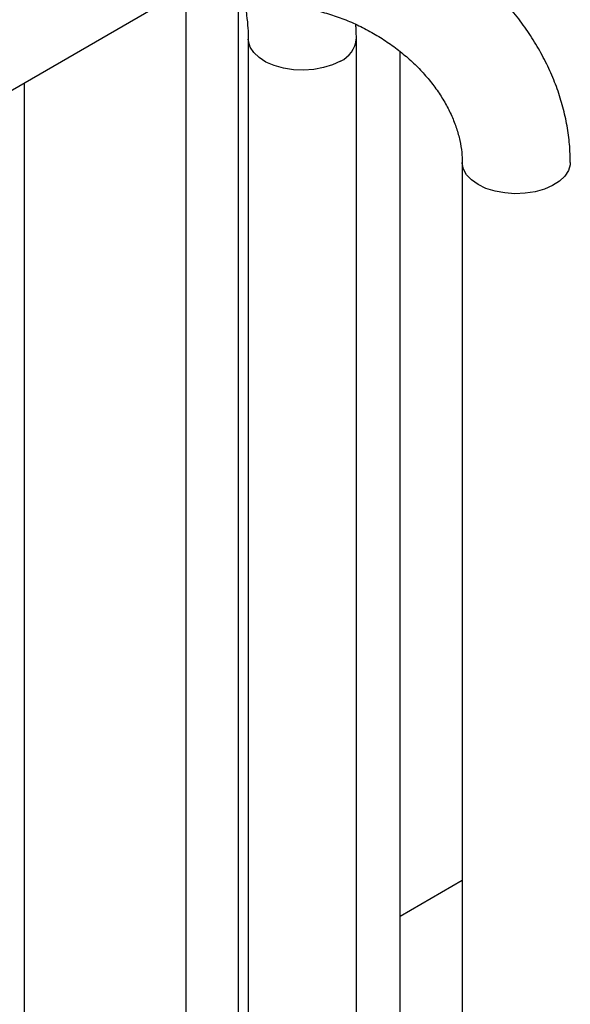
# Model space of a CAD drawing. Header units: millimetres. Extents: x 0 to 25230, y 0 to 17820.
# Tile 161 of 244: x 19611 to 19713, y 9561 to 9743. Entities that reach past the tile are written whole.
import ezdxf

# ---------------------------------------------------------------- set-up
doc = ezdxf.new("R2010")
doc.units = ezdxf.units.MM
doc.linetypes.add('SLD-Sólida', pattern=[0])
doc.layers.add('REFERÊNCIAS', color=9, linetype='SLD-Sólida')

msp = doc.modelspace()

# ---------------------------------------------------------------- linework, layer by layer
at = {"color": 7, "linetype": 'SLD-Sólida', "lineweight": 25, "ltscale": 30}
for p, q in [((19547.79, 9694.07), (19642.14, 9748.54)), ((19642.22, 9344.09), (19642.22, 9748.53)), ((19651.82, 9747.04), (19651.82, 9558.5)), ((19653.71, 9739.39), (19653.71, 9553.22)), ((19673.71, 9553.22), (19673.71, 9739.39)), ((19681.82, 9321.23), (19681.82, 9737.04)), ((19612.22, 9731.26), (19612.22, 9288.22)), ((19693.31, 9716.54), (19693.31, 9530.36))]:
    msp.add_line(p, q, dxfattribs=at)
at = {"color": 7, "linetype": 'SLD-Sólida', "lineweight": 25, "ltscale": 30, "flags": 128}
for points in [[(19670.78, 9735.31), (19669.31, 9734.61), (19667.64, 9734.09), (19665.83, 9733.75), (19663.95, 9733.62), (19662.05, 9733.7), (19660.21, 9733.99), (19658.5, 9734.47), (19656.98, 9735.12), (19655.7, 9735.94), (19654.71, 9736.87), (19654.05, 9737.9), (19653.73, 9738.98), (19653.71, 9739.38)], [(19712.96, 9715.04), (19712.3, 9714.01), (19711.31, 9713.08), (19710.03, 9712.26), (19708.51, 9711.61), (19706.8, 9711.13), (19704.96, 9710.84), (19703.07, 9710.76), (19701.18, 9710.89), (19699.37, 9711.23), (19697.7, 9711.75), (19696.23, 9712.45), (19695.02, 9713.3), (19694.11, 9714.26), (19693.53, 9715.31), (19693.31, 9716.4), (19693.31, 9716.52)], [(19713.31, 9716.54), (19713.28, 9716.12), (19712.96, 9715.04)]]:
    msp.add_lwpolyline(points, dxfattribs=at)
at = {"color": 7, "linetype": 'SLD-Sólida', "lineweight": 25, "ltscale": 900}
msp.add_arc((19668.77, 9739.84), 4.95, 293.8688, 354.7869, dxfattribs=at)
at = {"color": 7, "linetype": 'SLD-Sólida', "lineweight": 25, "ltscale": 30}
for points, knots in [([(19713.31, 9716.54), (19713.29, 9717.23), (19713.26, 9719.06), (19712.95, 9722.05), (19712.31, 9725.48), (19711.36, 9728.9), (19710.11, 9732.28), (19708.57, 9735.6), (19706.74, 9738.84), (19704.65, 9741.98), (19702.29, 9745), (19699.7, 9747.87), (19696.88, 9750.58), (19693.85, 9753.12), (19690.64, 9755.45), (19687.26, 9757.58), (19683.73, 9759.49), (19680.09, 9761.16), (19676.34, 9762.59), (19672.51, 9763.76), (19669.12, 9764.57), (19667.01, 9764.92), (19666.2, 9765.06)], [0, 0, 0, 0, 0.030686, 0.081213, 0.131925, 0.182941, 0.234254, 0.285843, 0.337674, 0.389704, 0.441894, 0.494204, 0.546601, 0.599059, 0.651562, 0.704096, 0.756657, 0.809242, 0.861854, 0.914493, 0.96716, 1, 1, 1, 1]), ([(19652.83, 9746.89), (19652.88, 9746.7), (19653.13, 9745.63), (19653.41, 9743.77), (19653.67, 9741.44), (19653.7, 9740.05), (19653.71, 9739.39)], [0, 0, 0, 0, 0.068996, 0.393982, 0.716185, 1, 1, 1, 1]), ([(19663.14, 9745.29), (19663.62, 9745.21), (19665.06, 9744.97), (19667.47, 9744.4), (19670.35, 9743.49), (19673.17, 9742.36), (19675.9, 9741.02), (19678.52, 9739.48), (19680.98, 9737.78), (19683.27, 9735.91), (19685.36, 9733.92), (19687.23, 9731.82), (19688.87, 9729.63), (19690.26, 9727.4), (19691.4, 9725.13), (19692.28, 9722.86), (19692.89, 9720.61), (19693.25, 9718.49), (19693.29, 9717.16), (19693.31, 9716.54)], [0, 0, 0, 0, 0.029962, 0.0908494, 0.1517739, 0.2126886, 0.2735851, 0.3344478, 0.3952588, 0.456009, 0.5166993, 0.5773465, 0.6379778, 0.6986515, 0.759466, 0.8205696, 0.8821727, 0.9445593, 1, 1, 1, 1]), ([(19673.71, 9739.39), (19673.71, 9740.04), (19673.71, 9740.93), (19673.63, 9741.84), (19673.61, 9742.1)], [0, 0, 0, 0, 0.71982, 1, 1, 1, 1])]:
    msp.add_open_spline(points, degree=3, knots=knots, dxfattribs=at)
at = {"layer": 'REFERÊNCIAS', "linetype": 'SLD-Sólida', "lineweight": 25, "ltscale": 30}
msp.add_line((19681.82, 9577.06), (19693.31, 9583.69), dxfattribs=at)

doc.saveas('drawing.dxf')
